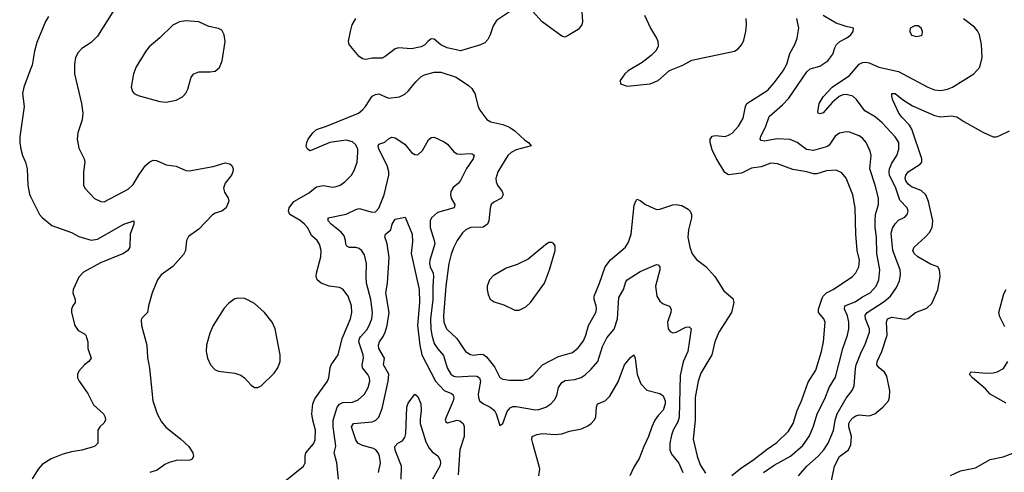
# Model space of a CAD drawing. Header units: inches. Extents: x 1682530 to 1839546, y 640742 to 791647.
# Tile 113 of 256: x 1739933 to 1745958, y 655131 to 657902. Entities that reach past the tile are written whole.
import ezdxf

# ---------------------------------------------------------------- set-up
doc = ezdxf.new("R2010")
doc.units = ezdxf.units.IN
doc.header["$MEASUREMENT"] = 0
doc.layers.add('B7635', color=7, linetype='Continuous')
doc.layers.add('B7645', color=7, linetype='Continuous')

msp = doc.modelspace()

# ---------------------------------------------------------------- linework, layer by layer
at = {"layer": 'B7635', "color": 5, "elevation": 760}
msp.add_lwpolyline([(1740000, 657598.4), (1739957.6, 657490), (1739950.5, 657450.5), (1739961.3, 657370), (1739934.4, 657185.6), (1739932.9, 657150), (1739939, 657110), (1739950.2, 657070.2), (1739968.7, 657030), (1739978.7, 656990), (1739982, 656890), (1739993.3, 656833.3), (1740000, 656819.8)], dxfattribs=at)
at = {"layer": 'B7645', "color": 5}
for points, elevation in [([(1740502, 657950), (1740410, 657801.5), (1740370, 657762), (1740314, 657726), (1740290, 657701.6), (1740274.4, 657670), (1740267.5, 657630), (1740269.3, 657570), (1740311, 657390), (1740319.1, 657330), (1740314.3, 657290), (1740288.8, 657210), (1740285.3, 657170), (1740295.3, 657115.3), (1740326.8, 657050), (1740330.7, 657030.7), (1740323, 656970), (1740323, 656890), (1740330.6, 656870), (1740390, 656808.2), (1740428.9, 656788.9), (1740450, 656787.8), (1740595.8, 656864.2), (1740627.6, 656892.4), (1740664.6, 656955.4), (1740703.5, 657010), (1740730, 657032.9), (1740750, 657041.2), (1740770, 657039.6), (1740830, 657013.5), (1740890, 657004.7), (1740950, 656979.1), (1740970, 656976.1), (1741116.1, 657003.9), (1741190, 657024.9), (1741219.2, 657019.2), (1741230.7, 657010), (1741239.1, 656990), (1741238, 656970), (1741228, 656950), (1741190, 656901.2), (1741180.4, 656870), (1741187.1, 656847.1), (1741208, 656810), (1741212, 656792), (1741195.8, 656750), (1741170.7, 656730), (1741130, 656718), (1741112.4, 656707.6), (1741030, 656620.5), (1740965.9, 656574.2), (1740953, 656550), (1740947, 656490), (1740935.8, 656464.2), (1740870, 656391.8), (1740799.4, 656340.6), (1740775.3, 656310), (1740743.1, 656230), (1740720.3, 656150), (1740715.2, 656110), (1740682, 656078), (1740675.6, 656064.4), (1740679.1, 656030), (1740710.2, 655910), (1740714.7, 655834.7), (1740728.1, 655768.1), (1740748.2, 655570), (1740773.7, 655490), (1740800.6, 655440.6), (1740827, 655407), (1740917.2, 655337.2), (1740968.4, 655290), (1740991.7, 655251.7), (1740996.3, 655230), (1740988, 655212), (1740973.5, 655206.5), (1740890, 655203.5), (1740847.9, 655192.1), (1740820.8, 655179.2), (1740774.4, 655145.6), (1740730, 655129.8)], 780), ([(1742930, 657949.6), (1742850, 657898), (1742830, 657864), (1742812.7, 657810), (1742798.3, 657781.7), (1742779, 657761), (1742752.1, 657747.9), (1742630, 657712.3), (1742549.3, 657729.3), (1742510, 657748.7), (1742470, 657782), (1742450, 657784), (1742430, 657769), (1742412.5, 657747.5), (1742390, 657735.1), (1742330, 657724.5), (1742250, 657729.6), (1742230, 657724.5), (1742170, 657676), (1742150, 657666.6), (1742090, 657667), (1742050, 657658.4), (1742030, 657662), (1742010, 657677), (1741949.6, 657750), (1741945.6, 657770), (1741957.6, 657830), (1741968, 657870), (1741989.7, 657910)], 780), ([(1743373.2, 657950), (1743376.1, 657890), (1743372.9, 657870), (1743350, 657841.7), (1743290, 657805.1), (1743270, 657795.4), (1743250, 657800.4), (1743129.9, 657889.9), (1743070, 657953.6)], 780), ([(1743755.6, 657930), (1743792.4, 657850), (1743829.4, 657789.4), (1743837.6, 657770), (1743840, 657740), (1743826.8, 657713.2), (1743797.7, 657682.3), (1743741, 657639), (1743656.4, 657590), (1743635.8, 657570), (1743607, 657530), (1743608.5, 657510), (1743650, 657495.2), (1743790, 657509.4), (1743838.9, 657530), (1743910, 657591.5), (1743990, 657622.8), (1744046.5, 657653.5), (1744307, 657710), (1744330, 657723.9), (1744351.6, 657750), (1744363.3, 657776.7), (1744376.5, 657830), (1744380.8, 657870), (1744378, 657910)], 820), ([(1744484.8, 655130), (1744550, 655176.1), (1744649.9, 655230.1), (1744725.2, 655294.8), (1744765.8, 655354.2), (1744790, 655414), (1744813.2, 655490), (1744859.4, 655580.6), (1744886.3, 655650), (1744925.6, 655714.4), (1744969.9, 655890), (1744998.3, 655970), (1745006, 656010), (1745007.5, 656050), (1744998.2, 656090), (1744979.1, 656130), (1744982.2, 656150), (1745044.8, 656175.2), (1745090, 656206.6), (1745136.8, 656230), (1745174.1, 656270), (1745189.8, 656309.8), (1745197.2, 656370), (1745178.4, 656470), (1745176.7, 656570), (1745167.9, 656630), (1745167.1, 656672.9), (1745169.9, 656710), (1745187.1, 656770), (1745187.5, 656810), (1745167.4, 656890), (1745134.8, 656990), (1745142.8, 657070), (1745138, 657098), (1745113.3, 657150), (1745090, 657177.2), (1745070, 657190.8), (1745010, 657214), (1744990, 657216), (1744950, 657207.9), (1744922.9, 657190), (1744886.1, 657133.8), (1744875.1, 657124.9), (1744790, 657100.5), (1744746.6, 657106.6), (1744689.8, 657150), (1744648, 657168), (1744568.1, 657171.9), (1744490, 657157.8), (1744470, 657161.6), (1744464.4, 657170), (1744468.8, 657190), (1744495.8, 657244.2), (1744519.4, 657310), (1744599.9, 657380.1), (1744638.7, 657421.3), (1744750, 657583.2), (1744770, 657601.2), (1744830, 657618.2), (1744878.9, 657650), (1744908.5, 657690), (1744920.4, 657730), (1744931.1, 657750), (1744951.5, 657768.5), (1744994, 657790), (1745018.4, 657810), (1745032.7, 657830), (1745035.3, 657850), (1744990, 657859.7), (1744930, 657881), (1744850, 657927.4)], 760), ([(1740110, 657922), (1740091.8, 657890), (1740038, 657762), (1740023.2, 657710), (1740010, 657624), (1740000, 657598.4)], 760), ([(1744290, 655111.8), (1744344.4, 655155.6), (1744425.7, 655210), (1744506.1, 655273.9), (1744565.7, 655314.3), (1744637.7, 655382.3), (1744665.5, 655430), (1744690.5, 655510), (1744717.2, 655570), (1744756.8, 655683.2), (1744804, 655755.9), (1744840.2, 655870), (1744851.2, 655930), (1744862.5, 656050), (1744853.8, 656070), (1744820.8, 656110), (1744820.3, 656130), (1744843.5, 656196.5), (1744849.9, 656210.1), (1744870, 656229.4), (1744911.1, 656250), (1745029.9, 656330.1), (1745050, 656352), (1745067.2, 656390), (1745071.9, 656430), (1745058, 656490), (1745048.5, 656590), (1745046, 656750), (1745030.5, 656830.5), (1744990, 656933), (1744964.6, 656964.6), (1744930, 656981), (1744870, 656976.5), (1744810, 656958.3), (1744790, 656957.5), (1744750, 656970.6), (1744664.2, 656984.2), (1744570, 657019.8), (1744530, 657023.9), (1744470, 657001.1), (1744410, 656992.2), (1744350, 656961.7), (1744270, 656953.3), (1744247.3, 656967.3), (1744194.9, 657054.9), (1744170, 657105.1), (1744157.4, 657150), (1744158.7, 657170), (1744170.9, 657189.1), (1744190, 657192.8), (1744250, 657187.9), (1744270, 657194.2), (1744291.7, 657208.3), (1744331.7, 657250), (1744360.7, 657299.3), (1744374, 657370), (1744383.1, 657390), (1744509.9, 657470.1), (1744550, 657514.7), (1744605, 657590), (1744626.4, 657630), (1744644.6, 657695.4), (1744675.5, 657750), (1744691.3, 657788.7), (1744700.7, 657850), (1744689, 657910)], 780), ([(1744699.2, 655110), (1744750, 655168.4), (1744819.5, 655230), (1744854.4, 655270), (1744879.6, 655310), (1744911.8, 655388.2), (1744921.9, 655450), (1744935.8, 655490), (1744990, 655584.4), (1745027.5, 655632.5), (1745039.5, 655660.4), (1745047, 655767), (1745052.3, 655790), (1745083.8, 655870), (1745105.2, 655910), (1745133.1, 655990), (1745133.5, 656010), (1745109.3, 656070), (1745106.6, 656093.4), (1745117.8, 656110), (1745222.5, 656177.5), (1745261.1, 656210), (1745297.3, 656262.7), (1745316.1, 656303.9), (1745322.9, 656342.9), (1745321.4, 656370), (1745276.2, 656490), (1745265.5, 656594.5), (1745273.5, 656626.5), (1745290, 656652.8), (1745310, 656674), (1745350, 656693.1), (1745363.9, 656710), (1745368.7, 656730), (1745363.1, 656750), (1745318, 656798), (1745294.5, 656870), (1745256.1, 656950), (1745252.9, 656970), (1745256, 656990), (1745270, 657024), (1745300.8, 657070), (1745312.8, 657110), (1745311.7, 657150), (1745290, 657185.1), (1745210, 657271.7), (1745167.6, 657307.6), (1745104.4, 657344.4), (1745053.3, 657413.3), (1745030, 657433.7), (1744990, 657444.5), (1744970, 657441.7), (1744948.3, 657431.7), (1744905, 657395), (1744850, 657332), (1744830, 657325.1), (1744819, 657330), (1744816.5, 657336.5), (1744825.6, 657390), (1744849.9, 657430.1), (1744904.8, 657490), (1745010, 657561.1), (1745069.8, 657630), (1745090, 657639.7), (1745110, 657642.2), (1745130, 657638.2), (1745190.8, 657610.8), (1745310, 657584.6), (1745490, 657488), (1745530, 657472.4), (1745570, 657468.2), (1745610, 657477.2), (1745641.6, 657490), (1745771.8, 657570), (1745807.7, 657612.3), (1745822.4, 657670), (1745819.3, 657750), (1745805.6, 657810), (1745794, 657834), (1745776, 657856), (1745707.4, 657907.4)], 740), ([(1741510, 655040.5), (1741670.5, 655169.5), (1741679.8, 655190), (1741679, 655230), (1741683.5, 655250), (1741730, 655305), (1741740.9, 655330), (1741743.2, 655390), (1741725.7, 655450), (1741719.9, 655490), (1741726, 655550), (1741739, 655581), (1741815.7, 655690), (1741823.9, 655710), (1741832.1, 655770), (1741839.5, 655790), (1741882.7, 655850), (1741905.7, 655950), (1741957.4, 656070), (1741964.5, 656110), (1741962.3, 656150), (1741942, 656210), (1741910, 656252), (1741890, 656262.2), (1741826.6, 656270), (1741778, 656290), (1741753.6, 656310), (1741747.6, 656330), (1741749.8, 656350), (1741775.4, 656450), (1741776.8, 656490), (1741768, 656528), (1741752.6, 656550), (1741720, 656580), (1741693.6, 656630), (1741676.4, 656650), (1741650, 656672.8), (1741585.1, 656710), (1741576.8, 656730), (1741581.4, 656750), (1741610.9, 656789.1), (1741699.6, 656840.4), (1741750, 656879.5), (1741790, 656887.6), (1741850, 656877.8), (1741870, 656880.3), (1741894, 656890), (1741922.4, 656910), (1741962.4, 656950), (1741980.1, 656979.9), (1741997.6, 657030), (1742002.8, 657090), (1742001.4, 657110), (1741990, 657136.9), (1741970, 657154.6), (1741930, 657163.8), (1741830, 657149.8), (1741710, 657099.3), (1741694, 657110), (1741686.6, 657126.6), (1741689.3, 657150), (1741698, 657170), (1741727, 657210), (1741749.8, 657230.2), (1741810, 657250.2), (1742005.6, 657330), (1742030.7, 657349.3), (1742048, 657370), (1742090, 657434), (1742110, 657444), (1742130, 657447.3), (1742190, 657422.4), (1742257.2, 657430), (1742290, 657446.7), (1742310, 657463.8), (1742357.8, 657522.2), (1742388.4, 657551.6), (1742410, 657563.8), (1742470, 657581.1), (1742510, 657581.1), (1742602.8, 657550), (1742680.2, 657500.2), (1742700.2, 657480.2), (1742717.4, 657450), (1742737.4, 657370), (1742748, 657348), (1742791.2, 657291.2), (1742815.8, 657275.8), (1742890, 657260.5), (1742930, 657245), (1742962, 657222), (1743023.9, 657163.9), (1743046.4, 657150), (1743062.8, 657130), (1742970, 657105.2), (1742940.7, 657090), (1742920.2, 657070), (1742859.6, 656970), (1742847, 656930), (1742848.7, 656910), (1742857, 656890), (1742885.3, 656850), (1742891.6, 656830), (1742881.6, 656810), (1742834.9, 656785.1), (1742818.5, 656770), (1742810.9, 656749.1), (1742803.9, 656670), (1742796.1, 656650), (1742770, 656631.8), (1742690.7, 656629.3), (1742663.3, 656616.7), (1742642.9, 656597.1), (1742609.7, 656550.3), (1742588.5, 656510), (1742572.9, 656467.1), (1742558.2, 656410), (1742540.3, 656270), (1742526.8, 656090), (1742528.3, 656050), (1742545.1, 656010), (1742608.7, 655950), (1742661.5, 655870), (1742691.7, 655851.7), (1742710, 655849.4), (1742750, 655855.1), (1742771.7, 655851.7), (1742790, 655837.6), (1742837.6, 655777.6), (1742870, 655711.8), (1742890, 655701.3), (1742930, 655694.9), (1743010, 655695.3), (1743050, 655706.3), (1743074.2, 655725.8), (1743133, 655790), (1743230, 655840.2), (1743314.8, 655865.2), (1743350, 655894.4), (1743383.1, 655936.9), (1743398.1, 655970), (1743412.7, 656030), (1743457.7, 656110), (1743462.7, 656130), (1743460.9, 656150), (1743448.7, 656190), (1743448, 656210), (1743481.7, 656290), (1743515.7, 656390), (1743547.3, 656432.7), (1743640.9, 656510), (1743659, 656541), (1743673.6, 656590), (1743692.9, 656767.1), (1743704.2, 656795.8), (1743710, 656803), (1743730, 656794.4), (1743762, 656770), (1743830, 656740.4), (1743850, 656741.3), (1743930, 656768.9), (1743950, 656770.3), (1743984.4, 656764.4), (1744023.1, 656743.1), (1744035.5, 656730), (1744043.8, 656710), (1744044.4, 656690), (1744024.5, 656615.5), (1744020.7, 656570), (1744033.8, 656510), (1744048.7, 656468.7), (1744074.8, 656434.8), (1744132.1, 656392.1), (1744185.7, 656330), (1744241.6, 656241.6), (1744296.3, 656196.3), (1744303.6, 656170), (1744288.3, 656110), (1744211.6, 655990), (1744187.1, 655930), (1744167.4, 655850), (1744101.1, 655738.9), (1744084.2, 655690), (1744066.2, 655590), (1744065.9, 655450), (1744053.4, 655333.4), (1744078.7, 655230), (1744097.6, 655177.6), (1744130, 655127.2)], 780), ([(1744898.4, 655070), (1744918, 655170), (1744950, 655227.5), (1745005, 655270), (1745019.6, 655300.4), (1745023.4, 655350), (1745006.7, 655410), (1745006.6, 655430), (1745013.8, 655446.2), (1745030, 655464.8), (1745050, 655478), (1745070, 655484.3), (1745130, 655478), (1745165.6, 655490), (1745214.7, 655530), (1745248.3, 655570), (1745255.1, 655590), (1745256.8, 655630), (1745239.3, 655719.3), (1745225.3, 655745.3), (1745191.3, 655771.3), (1745177.8, 655790), (1745179.8, 655810), (1745209.4, 655870), (1745242, 655970), (1745236.5, 656050), (1745244, 656070), (1745270, 656082.1), (1745350, 656068.1), (1745367.9, 656072.1), (1745415.1, 656110), (1745484.5, 656135.5), (1745514.6, 656165.4), (1745551.1, 656248.9), (1745565, 656330), (1745560.9, 656370), (1745551, 656390), (1745505.8, 656405.8), (1745428.7, 656450), (1745405.5, 656470), (1745397.8, 656490), (1745406.9, 656510), (1745474.5, 656570), (1745500.2, 656600.2), (1745516.5, 656630), (1745520.6, 656670), (1745494.9, 656790), (1745477.5, 656830), (1745450, 656857.1), (1745390, 656878.4), (1745370, 656894.5), (1745356, 656916), (1745351.6, 656930), (1745356, 656950), (1745368.6, 656970), (1745442.5, 657017.5), (1745452.3, 657030), (1745453.2, 657050), (1745392.4, 657232.4), (1745377.4, 657257.4), (1745330, 657306), (1745312.9, 657330), (1745276.3, 657410), (1745269.7, 657430.3), (1745269.8, 657450.2), (1745290, 657450.2), (1745334, 657414), (1745395.5, 657375.5), (1745530, 657316.2), (1745570, 657307.5), (1745633.7, 657313.7), (1745668.2, 657308.2), (1745710, 657279.5), (1745830, 657211.8), (1745890, 657186), (1745910, 657186), (1745930, 657192.4), (1745990, 657222)], 720), ([(1741883.8, 655090), (1741873.6, 655190), (1741857.3, 655250), (1741868.4, 655291.6), (1741851.9, 655410), (1741851.6, 655450), (1741875.3, 655530), (1741890, 655549.4), (1741910, 655558.2), (1741970, 655561.7), (1742004.9, 655575.1), (1742042.9, 655610), (1742064.9, 655650), (1742075.2, 655690), (1742074.1, 655710), (1742063.9, 655730), (1742031.1, 655770), (1742028.1, 655790), (1742036.2, 655830), (1742035.2, 655850), (1742007.4, 655930), (1742011.4, 655950), (1742018.7, 655961.3), (1742056.3, 656003.7), (1742072.3, 656030), (1742087.5, 656070), (1742092, 656110), (1742081.4, 656190), (1742055.7, 656290), (1742052.1, 656330), (1742055.1, 656410), (1742043.1, 656463.1), (1742026.6, 656486.6), (1742010, 656500.5), (1741990, 656507.2), (1741950, 656507.6), (1741934.9, 656514.9), (1741928.3, 656528.3), (1741927.3, 656550), (1741918.4, 656578.4), (1741900.5, 656600.5), (1741838, 656650), (1741820.3, 656670), (1741819.6, 656690), (1741930, 656711.5), (1741990, 656740.6), (1742010, 656745.8), (1742090, 656722.9), (1742110, 656726.2), (1742130, 656747.4), (1742162.6, 656830), (1742191.4, 656950), (1742191.4, 656970), (1742181.8, 657010), (1742131, 657110), (1742126.4, 657130), (1742130, 657139.1), (1742166.9, 657153.1), (1742190, 657173.7), (1742210, 657183.1), (1742230, 657178.7), (1742290, 657140.3), (1742330.5, 657090), (1742350, 657077), (1742370, 657075.8), (1742398.3, 657101.7), (1742433.5, 657166.5), (1742450, 657180.4), (1742470, 657182.4), (1742530, 657154.9), (1742550, 657139.5), (1742590, 657093.1), (1742610, 657081.3), (1742630, 657078.2), (1742690, 657083.1), (1742701.6, 657081.6), (1742713.1, 657073.1), (1742707.4, 657050), (1742668, 656992), (1742630, 656918.4), (1742617.8, 656902.2), (1742585.2, 656874.8), (1742570.3, 656850), (1742568.2, 656830), (1742572.6, 656810), (1742595.6, 656770), (1742592.4, 656750), (1742490, 656721.5), (1742452.9, 656690), (1742444.9, 656670), (1742444.3, 656630), (1742470.1, 656550.1), (1742472.4, 656530), (1742442.6, 656430), (1742440.5, 656410), (1742444.6, 656390), (1742464, 656350), (1742466, 656330), (1742460.7, 656270), (1742461.2, 656190), (1742446.2, 656070), (1742448, 656010), (1742454.4, 655970), (1742470, 655920.9), (1742489.6, 655889.6), (1742526.5, 655846.5), (1742549.5, 655770), (1742571.5, 655731.5), (1742590, 655720.4), (1742610, 655715.3), (1742710, 655721.4), (1742730, 655719.8), (1742746.3, 655710), (1742752.1, 655690), (1742739.3, 655610), (1742739.7, 655590), (1742746.9, 655570), (1742770.1, 655550.1), (1742812.2, 655530), (1742838.3, 655510), (1742849.1, 655490), (1742870, 655418), (1742890, 655431), (1742915.8, 655504.2), (1742933.7, 655526.3), (1742950, 655533.4), (1742970, 655534.3), (1743090, 655514.3), (1743110, 655515.9), (1743151.8, 655530), (1743183, 655550), (1743205.9, 655574.1), (1743218.9, 655601.1), (1743229.8, 655650), (1743250, 655681.8), (1743270, 655693.4), (1743330, 655700.1), (1743368.7, 655711.3), (1743392.6, 655727.4), (1743430, 655762.8), (1743470, 655810.3), (1743499, 655901), (1743525.4, 655954.6), (1743570, 656006.7), (1743591.9, 656070), (1743598.3, 656201.7), (1743627.7, 656250), (1743642.2, 656297.8), (1743650.7, 656309.3), (1743730, 656361.1), (1743830, 656403.1), (1743840.7, 656400.7), (1743850.3, 656390), (1743850.2, 656370), (1743823.8, 656270), (1743832.4, 656210), (1743850, 656178.7), (1743870, 656163.7), (1743908.5, 656148.5), (1743919.3, 656130), (1743917.6, 656110), (1743897.6, 656050), (1743902, 656010), (1743913, 655993), (1743930, 655984.9), (1743950, 655988.4), (1744010, 656019.5), (1744030, 656022), (1744042, 656010), (1744021.2, 655870), (1743992.1, 655807.9), (1743975.1, 655724.9), (1743969, 655470), (1743960, 655440), (1743932.3, 655390), (1743921, 655359), (1743910.8, 655310), (1743912.1, 655270), (1743922.1, 655242.1), (1743966.6, 655186.6), (1743990.8, 655130)], 760), ([(1740000, 656819.8), (1740054.9, 656710), (1740070.3, 656690.3), (1740130, 656641.6), (1740250, 656599.5), (1740295.1, 656575.1), (1740370, 656552), (1740410, 656558), (1740570, 656650.3), (1740631.3, 656670), (1740630.7, 656650.7), (1740608.4, 656590), (1740606, 656510), (1740595.5, 656490), (1740567.3, 656470), (1740426.4, 656413.6), (1740324.2, 656355.8), (1740294.9, 656325.1), (1740260.2, 656250), (1740259, 656230), (1740272.2, 656190), (1740273, 656170), (1740257.1, 656150), (1740250.4, 656130), (1740250.4, 656110), (1740270.6, 656030), (1740290, 655998.8), (1740330, 655978.8), (1740337.3, 655970), (1740350.3, 655930.4), (1740350.4, 655890), (1740370.7, 655830), (1740356, 655810), (1740330.3, 655789.7), (1740294, 655750), (1740287.3, 655730), (1740287.3, 655710), (1740296.3, 655690), (1740350, 655614), (1740385.5, 655545.5), (1740444.9, 655490), (1740456.3, 655470), (1740457.3, 655450), (1740448.2, 655431.8), (1740422.8, 655410), (1740410.7, 655390), (1740410.6, 655310), (1740390.8, 655290), (1740375.6, 655284.4), (1740313.4, 655266.6), (1740250, 655257.2), (1740197.4, 655242.6), (1740126.3, 655213.7), (1740070, 655179.5), (1740045.5, 655150), (1740008.8, 655091.2)], 760), ([(1742127.9, 655130), (1742139.8, 655190), (1742135, 655230), (1742127.3, 655250), (1742111.6, 655270), (1742097.7, 655277.7), (1742030, 655296.2), (1742001.5, 655310), (1741989.4, 655329.4), (1741962.5, 655410), (1741976, 655430), (1742090, 655440.1), (1742112.3, 655450), (1742130, 655468.9), (1742150, 655523), (1742188.2, 655690), (1742191.3, 655731.3), (1742159.8, 655790), (1742165.2, 655830), (1742131.3, 655890), (1742127.6, 655910), (1742134, 655930), (1742157.1, 655962.9), (1742169.9, 655990), (1742181.6, 656030), (1742193.5, 656110), (1742173.8, 656230), (1742184.6, 656290), (1742194.3, 656445.7), (1742181.4, 656530), (1742168.1, 656571.9), (1742171.5, 656590), (1742204.1, 656615.9), (1742211.6, 656650), (1742230, 656680.3), (1742292.7, 656692.8), (1742335.1, 656590), (1742336.8, 656543.2), (1742328.3, 656470), (1742377.9, 656250), (1742380.3, 656170), (1742367.8, 656030), (1742380.7, 655910), (1742394.6, 655850), (1742477.2, 655690), (1742530, 655632.7), (1742574.5, 655614.5), (1742585.1, 655605.1), (1742588.8, 655590), (1742585.2, 655570), (1742542.4, 655470), (1742537.1, 655450), (1742540.7, 655440.7), (1742550, 655433.4), (1742609.8, 655450.2), (1742626.2, 655446.2), (1742646, 655430), (1742652.4, 655412.4), (1742652.2, 655350), (1742626.4, 655270), (1742615.1, 655115.1)], 740), ([(1745961.1, 656021.1), (1745930, 656082.7), (1745924.2, 656110), (1745956, 656224), (1745968.9, 656251.1)], 680), ([(1743110.6, 655109.5), (1743115, 655150), (1743112.3, 655170), (1743072.1, 655307.9), (1743067.5, 655332.5), (1743069.8, 655350.2), (1743097.8, 655362.2), (1743131.7, 655368.3), (1743210, 655363.5), (1743250, 655366), (1743296.8, 655383.2), (1743370, 655396.9), (1743410, 655415.5), (1743429.9, 655430.1), (1743448.6, 655450), (1743458, 655470), (1743461.5, 655530), (1743469.6, 655550), (1743514.5, 655570), (1743543.3, 655596.7), (1743595.1, 655684.9), (1743634.8, 655790), (1743670, 655834.4), (1743690, 655851), (1743699.5, 655830), (1743711.8, 655730), (1743732.8, 655672.8), (1743770, 655634.9), (1743850, 655613.4), (1743870, 655600.3), (1743882.2, 655570), (1743883.5, 655550), (1743870, 655512.6), (1743839.9, 655480.1), (1743819.8, 655450), (1743800.2, 655410), (1743781, 655350), (1743752.3, 655290), (1743724.4, 655215.6), (1743690, 655163.7), (1743666.5, 655110)], 740), ([(1745970, 655555.7), (1745871.3, 655610), (1745842.4, 655642.4), (1745763, 655710), (1745745.6, 655730), (1745753.2, 655746.8), (1745850, 655739), (1745890, 655740.2), (1745913.9, 655746.1), (1745952.4, 655767.6), (1745978.5, 655810)], 680), ([(1742266.5, 655090), (1742268.7, 655170), (1742230, 655267.3), (1742229, 655290), (1742246.6, 655310), (1742276.1, 655323.9), (1742290, 655344.7), (1742296.3, 655370), (1742302, 655530), (1742310, 655554), (1742350, 655610.7), (1742370, 655594.8), (1742386.7, 655550), (1742390.3, 655510), (1742382.7, 655457.3), (1742383.8, 655430), (1742417.8, 655317.8), (1742439.1, 655279.1), (1742457.7, 655257.7), (1742492.2, 655232.2), (1742505.9, 655205.9), (1742508.6, 655190), (1742503.5, 655170), (1742458.9, 655090)], 720), ([(1745628.8, 655111.2), (1745690, 655140.3), (1745781.1, 655158.9), (1745872.3, 655210), (1745950, 655225.5), (1746010.9, 655249.1)], 680)]:
    msp.add_lwpolyline(points, dxfattribs=dict(at, elevation=elevation))
for points, elevation in [([(1740950, 657894.2), (1740910, 657889.8), (1740870, 657867.8), (1740790, 657790.7), (1740724.3, 657735.7), (1740704.2, 657710), (1740646.4, 657613.6), (1740630.3, 657570.3), (1740615.8, 657490), (1740623, 657463), (1740632.7, 657450), (1740657.7, 657437.7), (1740790, 657401.2), (1740830, 657397.2), (1740890, 657409.3), (1740930, 657429.2), (1740950, 657451.8), (1740962.6, 657477.4), (1740982.9, 657550), (1740998.9, 657570), (1741030, 657583.6), (1741098, 657582), (1741130, 657586), (1741154.7, 657610), (1741171.1, 657650), (1741191.1, 657768.9), (1741184.7, 657810), (1741170, 657837), (1741150, 657847.3), (1741090, 657860.5), (1741029.8, 657889.8)], 820), ([(1745430, 657865.2), (1745410, 657865.2), (1745382.8, 657850), (1745378.8, 657830), (1745390, 657807.7), (1745421.2, 657798.8), (1745450, 657806), (1745455.3, 657810), (1745457.2, 657830), (1745449, 657850)], 760), ([(1743170, 656538), (1743150, 656524.5), (1743043.8, 656436.2), (1742976.3, 656403.7), (1742910, 656382), (1742830, 656334.3), (1742807.4, 656310), (1742793.4, 656270), (1742793.4, 656250), (1742799.6, 656219.6), (1742812, 656192), (1742835.3, 656175.3), (1742896.4, 656156.4), (1742963.2, 656123.2), (1742990, 656123.6), (1743030, 656144.7), (1743059.1, 656170), (1743145.1, 656290), (1743174.7, 656370), (1743209.4, 656490), (1743210, 656518), (1743202, 656530), (1743190, 656537.2)], 820), ([(1741270, 656198), (1741250, 656192.5), (1741213.5, 656166.5), (1741184.2, 656135.8), (1741116.5, 656030), (1741096.8, 655983.2), (1741075.4, 655910), (1741074.2, 655870), (1741082.4, 655830), (1741100.3, 655790), (1741130, 655759.5), (1741150.2, 655750.2), (1741250, 655737.6), (1741285.9, 655725.9), (1741309.3, 655709.3), (1741350, 655664.9), (1741370, 655650.6), (1741390, 655650.6), (1741410, 655660.7), (1741490, 655738.4), (1741512.4, 655770), (1741526.6, 655810), (1741526.6, 655850), (1741496.9, 656010), (1741476.9, 656050), (1741431.2, 656110), (1741370, 656165.1), (1741310, 656194.6)], 820)]:
    msp.add_lwpolyline(points, close=True, dxfattribs=dict(at, elevation=elevation))

doc.saveas('drawing.dxf')
